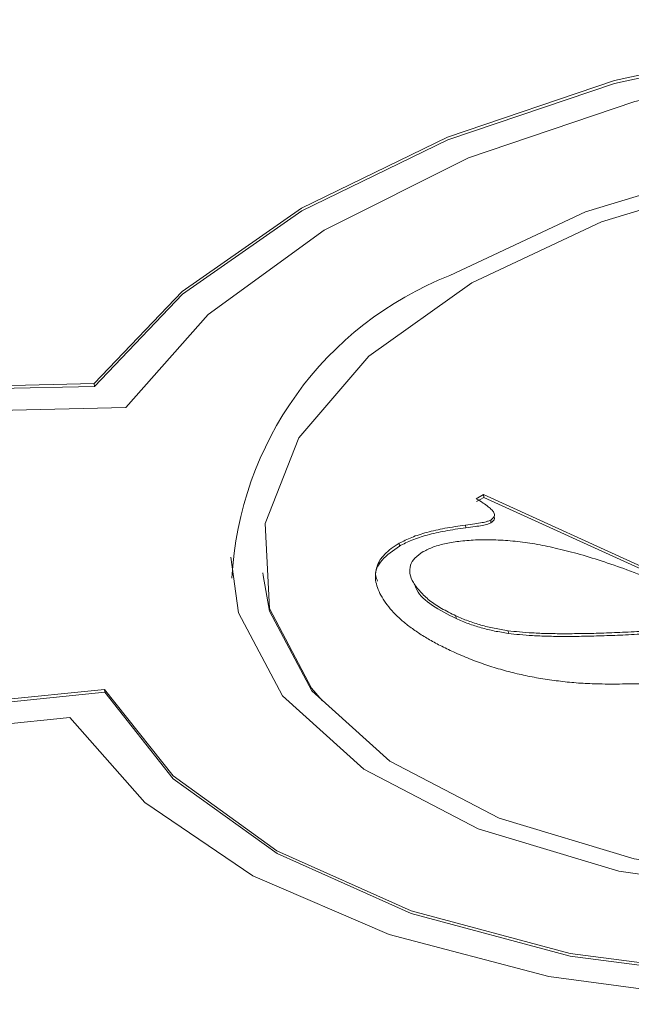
# Model space of a CAD drawing. Header units: inches. Extents: x 0.6 to 16.3, y 0.2 to 11.5.
# Tile 45 of 53: x 13.985 to 14.0816, y 8.5138 to 8.6691. Entities that reach past the tile are written whole.
import ezdxf

# ---------------------------------------------------------------- set-up
doc = ezdxf.new("R2010")
doc.units = ezdxf.units.IN
doc.header["$MEASUREMENT"] = 0

msp = doc.modelspace()

# ---------------------------------------------------------------- linework, layer by layer
at = {"color": 7, "linetype": 'Continuous', "lineweight": 15}
for p, q in [((13.87508493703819, 8.608861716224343), (13.99681650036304, 8.611727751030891)), ((13.87512189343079, 8.60843434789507), (13.99685345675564, 8.611300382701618)), ((13.99685345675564, 8.611300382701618), (13.99681650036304, 8.611727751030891)), ((13.88193770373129, 8.605147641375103), (14.00180750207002, 8.60796984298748)), ((14.05711339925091, 8.593568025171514), (14.0582483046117, 8.594223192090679)), ((14.05715035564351, 8.593140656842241), (14.05828526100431, 8.593795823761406)), ((14.0582483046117, 8.594223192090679), (14.08646551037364, 8.581358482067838)), ((14.05828526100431, 8.593795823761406), (14.0582483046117, 8.594223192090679)), ((14.05828526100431, 8.593795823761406), (14.08606818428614, 8.58112911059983)), ((14.05943076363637, 8.589792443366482), (14.05939380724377, 8.590219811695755)), ((14.05544882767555, 8.588987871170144), (14.05541187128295, 8.589415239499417)), ((14.04498558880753, 8.586118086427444), (14.04494863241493, 8.586545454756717)), ((14.02341933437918, 8.58188053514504), (14.02345629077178, 8.581453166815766)), ((14.02341933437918, 8.58188053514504), (14.02345629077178, 8.581453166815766)), ((14.05392313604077, 8.574677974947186), (14.05388617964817, 8.575105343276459)), ((14.06218424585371, 8.57234068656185), (14.0621472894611, 8.572768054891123)), ((13.87348648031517, 8.55076574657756), (13.99842115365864, 8.56350533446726)), ((13.87352343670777, 8.550338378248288), (13.99845811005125, 8.563077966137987)), ((13.99845811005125, 8.563077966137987), (13.99842115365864, 8.56350533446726)), ((13.86532507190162, 8.546058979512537), (13.99296140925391, 8.559074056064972))]:
    msp.add_line(p, q, dxfattribs=at)
at = {"color": 7, "linetype": 'Continuous', "lineweight": 15, "flags": 128}
for points in [[(14.19523303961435, 8.666216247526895), (14.1668438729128, 8.669125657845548), (14.13720927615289, 8.668953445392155), (14.10750680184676, 8.665706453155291), (14.07891669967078, 8.659513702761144), (14.05257501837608, 8.650621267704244), (14.02952846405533, 8.639382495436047), (14.0106928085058, 8.626243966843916), (13.99681650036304, 8.611727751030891)], [(14.19523303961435, 8.666216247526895), (14.1668438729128, 8.669125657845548), (14.13720927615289, 8.668953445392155), (14.10750680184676, 8.665706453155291), (14.07891669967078, 8.659513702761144), (14.05257501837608, 8.650621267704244), (14.02952846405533, 8.639382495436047), (14.0106928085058, 8.626243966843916), (13.99681650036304, 8.611727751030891)], [(14.28498029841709, 8.60406828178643), (14.28317660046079, 8.612964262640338), (14.27546684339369, 8.627355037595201), (14.2621969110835, 8.640306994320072), (14.2438940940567, 8.651305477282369), (14.22128566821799, 8.659913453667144), (14.19526999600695, 8.665788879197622), (14.1668808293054, 8.668698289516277), (14.13724623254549, 8.668526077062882), (14.10754375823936, 8.665279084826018), (14.07895365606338, 8.659086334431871), (14.05261197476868, 8.65019389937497), (14.02956542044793, 8.638955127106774), (14.0107297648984, 8.625816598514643), (13.99685345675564, 8.611300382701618)], [(14.28498029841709, 8.60406828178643), (14.28317660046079, 8.612964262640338), (14.27546684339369, 8.627355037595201), (14.2621969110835, 8.640306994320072), (14.2438940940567, 8.651305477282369), (14.22128566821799, 8.659913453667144), (14.19526999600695, 8.665788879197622), (14.1668808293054, 8.668698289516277), (14.13724623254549, 8.668526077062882), (14.10754375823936, 8.665279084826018), (14.07895365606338, 8.659086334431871), (14.05261197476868, 8.65019389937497), (14.02956542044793, 8.638955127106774), (14.0107297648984, 8.625816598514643), (13.99685345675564, 8.611300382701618)], [(14.19798153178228, 8.66147887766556), (14.16999925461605, 8.664981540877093), (14.14050096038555, 8.66525826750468), (14.11078294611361, 8.662296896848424), (14.08215116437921, 8.65622756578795), (14.0558638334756, 8.647316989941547), (14.03307614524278, 8.635956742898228), (14.01478950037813, 8.622646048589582), (14.00180750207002, 8.60796984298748)], [(14.19798153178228, 8.66147887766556), (14.16999925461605, 8.664981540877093), (14.14050096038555, 8.66525826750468), (14.11078294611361, 8.662296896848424), (14.08215116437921, 8.65622756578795), (14.0558638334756, 8.647316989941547), (14.03307614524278, 8.635956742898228), (14.01478950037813, 8.622646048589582), (14.00180750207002, 8.60796984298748)], [(14.25253192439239, 8.601262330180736), (14.24873975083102, 8.613833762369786), (14.23877006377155, 8.626269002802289), (14.22323510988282, 8.636810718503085), (14.20297238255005, 8.644890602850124), (14.17907425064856, 8.650073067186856), (14.15282906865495, 8.652078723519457), (14.12565172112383, 8.650799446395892), (14.09900734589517, 8.646304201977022), (14.07433234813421, 8.638835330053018), (14.05295696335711, 8.628795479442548)], [(14.25253192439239, 8.601262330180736), (14.24873975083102, 8.613833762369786), (14.23877006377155, 8.626269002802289), (14.22323510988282, 8.636810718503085), (14.20297238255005, 8.644890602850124), (14.17907425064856, 8.650073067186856), (14.15282906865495, 8.652078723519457), (14.12565172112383, 8.650799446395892), (14.09900734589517, 8.646304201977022), (14.07433234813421, 8.638835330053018), (14.05295696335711, 8.628795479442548)], [(14.24186626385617, 8.579893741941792), (14.24531278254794, 8.586672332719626), (14.2476544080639, 8.60022361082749), (14.24394981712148, 8.613308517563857), (14.23439872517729, 8.625221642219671), (14.21951603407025, 8.635320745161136), (14.20010407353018, 8.643061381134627), (14.17720934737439, 8.64802625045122), (14.15206611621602, 8.649947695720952), (14.1260298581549, 8.648722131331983), (14.10050419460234, 8.644415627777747), (14.07686522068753, 8.637260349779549), (14.05638731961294, 8.62764204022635)], [(14.24186626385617, 8.579893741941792), (14.24531278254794, 8.586672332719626), (14.2476544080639, 8.60022361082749), (14.24394981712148, 8.613308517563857), (14.23439872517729, 8.625221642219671), (14.21951603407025, 8.635320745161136), (14.20010407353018, 8.643061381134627), (14.17720934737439, 8.64802625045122), (14.15206611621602, 8.649947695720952), (14.1260298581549, 8.648722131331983), (14.10050419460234, 8.644415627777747), (14.07686522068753, 8.637260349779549), (14.05638731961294, 8.62764204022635)], [(14.05638731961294, 8.62764204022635), (14.04017446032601, 8.616079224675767), (14.02910068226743, 8.603195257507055), (14.02376297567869, 8.589684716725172), (14.0244490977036, 8.576275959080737), (14.0311220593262, 8.563691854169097), (14.03278075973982, 8.561739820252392)], [(14.05638731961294, 8.62764204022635), (14.04017446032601, 8.616079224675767), (14.02910068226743, 8.603195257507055), (14.02376297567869, 8.589684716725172), (14.0244490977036, 8.576275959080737), (14.0311220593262, 8.563691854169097), (14.03278075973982, 8.561739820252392)], [(14.01839259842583, 8.584366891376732), (14.019582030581, 8.575605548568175), (14.02654744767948, 8.562469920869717), (14.0393865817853, 8.550903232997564), (14.05740727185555, 8.541529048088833), (14.07963801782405, 8.53485273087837), (14.10488035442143, 8.531234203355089), (14.13177346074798, 8.530868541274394), (14.15886752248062, 8.5337754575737), (14.18470189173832, 8.539798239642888), (14.2078838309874, 8.548612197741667), (14.22716359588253, 8.559742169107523), (14.24150180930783, 8.572588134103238), (14.25012549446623, 8.58645756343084), (14.2525697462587, 8.60060275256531), (14.25209503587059, 8.604648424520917)], [(14.01839259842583, 8.584366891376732), (14.019582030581, 8.575605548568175), (14.02654744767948, 8.562469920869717), (14.0393865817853, 8.550903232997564), (14.05740727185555, 8.541529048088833), (14.07963801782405, 8.53485273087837), (14.10488035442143, 8.531234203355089), (14.13177346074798, 8.530868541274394), (14.15886752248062, 8.5337754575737), (14.18470189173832, 8.539798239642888), (14.2078838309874, 8.548612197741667), (14.22716359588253, 8.559742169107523), (14.24150180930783, 8.572588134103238), (14.25012549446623, 8.58645756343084), (14.2525697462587, 8.60060275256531), (14.25209503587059, 8.604648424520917)], [(13.99845811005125, 8.563077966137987), (14.00928281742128, 8.549427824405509), (14.02565578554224, 8.537610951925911), (14.04685750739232, 8.528146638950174), (14.07195627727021, 8.521450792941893), (14.09984913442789, 8.517817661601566), (14.12931033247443, 8.51740690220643), (14.15904520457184, 8.520236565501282), (14.18774705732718, 8.526182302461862), (14.21415459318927, 8.534982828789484), (14.23710733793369, 8.546251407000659), (14.25559663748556, 8.559492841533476), (14.26880998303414, 8.574125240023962), (14.27616671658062, 8.589505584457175), (14.27750818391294, 8.60342213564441)], [(13.99845811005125, 8.563077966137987), (14.00928281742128, 8.549427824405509), (14.02565578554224, 8.537610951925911), (14.04685750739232, 8.528146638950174), (14.07195627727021, 8.521450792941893), (14.09984913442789, 8.517817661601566), (14.12931033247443, 8.51740690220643), (14.15904520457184, 8.520236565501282), (14.18774705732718, 8.526182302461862), (14.21415459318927, 8.534982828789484), (14.23710733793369, 8.546251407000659), (14.25559663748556, 8.559492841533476), (14.26880998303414, 8.574125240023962), (14.27616671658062, 8.589505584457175), (14.27750818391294, 8.60342213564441)], [(14.02345629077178, 8.581453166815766), (14.0244860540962, 8.575848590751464), (14.0311590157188, 8.563264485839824), (14.04345907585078, 8.552183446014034), (14.06072313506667, 8.543202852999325), (14.08202048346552, 8.53680685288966), (14.10620297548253, 8.533340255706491), (14.13196692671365, 8.53298994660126), (14.15792339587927, 8.535774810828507), (14.18267306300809, 8.541544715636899), (14.20488166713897, 8.549988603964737), (14.22335193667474, 8.560651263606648), (14.23708813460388, 8.572957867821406), (14.24534973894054, 8.586244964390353), (14.2476913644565, 8.599796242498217), (14.24761972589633, 8.600837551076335)], [(14.02345629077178, 8.581453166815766), (14.0244860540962, 8.575848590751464), (14.0311590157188, 8.563264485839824), (14.04345907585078, 8.552183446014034), (14.06072313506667, 8.543202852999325), (14.08202048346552, 8.53680685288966), (14.10620297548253, 8.533340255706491), (14.13196692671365, 8.53298994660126), (14.15792339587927, 8.535774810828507), (14.18267306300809, 8.541544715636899), (14.20488166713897, 8.549988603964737), (14.22335193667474, 8.560651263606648), (14.23708813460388, 8.572957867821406), (14.24534973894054, 8.586244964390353), (14.2476913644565, 8.599796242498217), (14.24761972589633, 8.600837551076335)], [(13.99842115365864, 8.56350533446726), (14.00924586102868, 8.549855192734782), (14.02561882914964, 8.538038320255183), (14.04682055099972, 8.528574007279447), (14.0719193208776, 8.521878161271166), (14.09981217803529, 8.518245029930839), (14.12927337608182, 8.517834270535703), (14.15900824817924, 8.520663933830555), (14.18771010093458, 8.526609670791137)], [(13.99842115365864, 8.56350533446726), (14.00924586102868, 8.549855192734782), (14.02561882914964, 8.538038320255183), (14.04682055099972, 8.528574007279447), (14.0719193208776, 8.521878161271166), (14.09981217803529, 8.518245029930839), (14.12927337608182, 8.517834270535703), (14.15900824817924, 8.520663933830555), (14.18771010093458, 8.526609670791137)], [(13.99296140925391, 8.559074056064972), (14.00479470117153, 8.545686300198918), (14.02182170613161, 8.534121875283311), (14.04336584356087, 8.524840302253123), (14.06857104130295, 8.518210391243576), (14.09643575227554, 8.514495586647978), (14.12585275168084, 8.513843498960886), (14.15565313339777, 8.516280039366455), (14.1846527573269, 8.521708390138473)], [(13.99296140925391, 8.559074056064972), (14.00479470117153, 8.545686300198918), (14.02182170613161, 8.534121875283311), (14.04336584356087, 8.524840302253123), (14.06857104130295, 8.518210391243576), (14.09643575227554, 8.514495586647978), (14.12585275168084, 8.513843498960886), (14.15565313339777, 8.516280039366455), (14.1846527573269, 8.521708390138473)]]:
    msp.add_lwpolyline(points, dxfattribs=at)
at = {"color": 7, "linetype": 'Continuous', "lineweight": 15}
msp.add_arc((14.07276334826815, 8.57824676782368), 0.05429056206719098, 111.3966212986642, 177.0631195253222, dxfattribs=at)
for points, knots in [([(14.05939380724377, 8.590219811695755), (14.0596212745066, 8.59040050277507), (14.06010154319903, 8.590782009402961), (14.05995788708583, 8.591379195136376), (14.05953754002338, 8.591877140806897), (14.05896561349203, 8.592368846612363), (14.05813276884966, 8.592943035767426), (14.0574762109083, 8.593345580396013), (14.05711339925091, 8.593568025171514)], [0, 0, 0, 0, 0.1487727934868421, 0.3141151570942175, 0.4273753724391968, 0.5792606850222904, 0.767500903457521, 1, 1, 1, 1]), ([(14.05939380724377, 8.590219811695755), (14.0596212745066, 8.59040050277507), (14.06010154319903, 8.590782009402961), (14.05995788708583, 8.591379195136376), (14.05953754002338, 8.591877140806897), (14.05896561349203, 8.592368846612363), (14.05813276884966, 8.592943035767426), (14.0574762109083, 8.593345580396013), (14.05711339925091, 8.593568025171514)], [0, 0, 0, 0, 0.1487727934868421, 0.3141151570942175, 0.4273753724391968, 0.5792606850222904, 0.767500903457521, 1, 1, 1, 1]), ([(14.05541187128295, 8.589415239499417), (14.05590289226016, 8.58947511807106), (14.05678959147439, 8.589583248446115), (14.05794888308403, 8.589779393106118), (14.05881915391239, 8.58997050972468), (14.05922683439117, 8.590147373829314), (14.05939380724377, 8.590219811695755)], [0, 0, 0, 0, 0.3550045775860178, 0.6410770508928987, 0.8529966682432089, 1, 1, 1, 1]), ([(14.05541187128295, 8.589415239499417), (14.05590289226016, 8.58947511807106), (14.05678959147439, 8.589583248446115), (14.05794888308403, 8.589779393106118), (14.05881915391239, 8.58997050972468), (14.05922683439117, 8.590147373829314), (14.05939380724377, 8.590219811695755)], [0, 0, 0, 0, 0.3550045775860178, 0.6410770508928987, 0.8529966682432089, 1, 1, 1, 1]), ([(14.05943076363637, 8.589792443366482), (14.05963378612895, 8.589942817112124), (14.0599925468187, 8.590208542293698), (14.05999639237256, 8.590511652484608), (14.05999806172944, 8.59064323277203)], [0, 0, 0, 0, 0.5658994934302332, 1, 1, 1, 1]), ([(14.05943076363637, 8.589792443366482), (14.05963378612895, 8.589942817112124), (14.0599925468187, 8.590208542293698), (14.05999639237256, 8.590511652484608), (14.05999806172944, 8.59064323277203)], [0, 0, 0, 0, 0.5658994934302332, 1, 1, 1, 1]), ([(14.04494863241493, 8.586545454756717), (14.04558395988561, 8.586871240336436), (14.04690232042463, 8.587547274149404), (14.04937957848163, 8.5883218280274), (14.05224006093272, 8.588974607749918), (14.05431381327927, 8.589262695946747), (14.05541187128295, 8.589415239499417)], [0, 0, 0, 0, 0.2188395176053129, 0.4541113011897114, 0.7109503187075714, 1, 1, 1, 1]), ([(14.04494863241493, 8.586545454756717), (14.04558395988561, 8.586871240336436), (14.04690232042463, 8.587547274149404), (14.04937957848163, 8.5883218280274), (14.05224006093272, 8.588974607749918), (14.05431381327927, 8.589262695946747), (14.05541187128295, 8.589415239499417)], [0, 0, 0, 0, 0.2188395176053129, 0.4541113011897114, 0.7109503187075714, 1, 1, 1, 1]), ([(14.04498558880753, 8.586118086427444), (14.04562091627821, 8.586443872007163), (14.04693927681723, 8.587119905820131), (14.04941653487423, 8.587894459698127), (14.05227701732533, 8.588547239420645), (14.05435076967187, 8.588835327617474), (14.05544882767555, 8.588987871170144)], [0, 0, 0, 0, 0.2188395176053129, 0.4541113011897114, 0.7109503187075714, 1, 1, 1, 1]), ([(14.04498558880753, 8.586118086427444), (14.04562091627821, 8.586443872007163), (14.04693927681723, 8.587119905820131), (14.04941653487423, 8.587894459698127), (14.05227701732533, 8.588547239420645), (14.05435076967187, 8.588835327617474), (14.05544882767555, 8.588987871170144)], [0, 0, 0, 0, 0.2188395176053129, 0.4541113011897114, 0.7109503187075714, 1, 1, 1, 1]), ([(14.05544882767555, 8.588987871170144), (14.05593984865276, 8.589047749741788), (14.056826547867, 8.589155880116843), (14.05798583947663, 8.589352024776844), (14.05885611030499, 8.589543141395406), (14.05926379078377, 8.589720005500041), (14.05943076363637, 8.589792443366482)], [0, 0, 0, 0, 0.3550045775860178, 0.6410770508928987, 0.8529966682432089, 1, 1, 1, 1]), ([(14.05544882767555, 8.588987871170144), (14.05593984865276, 8.589047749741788), (14.056826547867, 8.589155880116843), (14.05798583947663, 8.589352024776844), (14.05885611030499, 8.589543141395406), (14.05926379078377, 8.589720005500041), (14.05943076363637, 8.589792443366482)], [0, 0, 0, 0, 0.3550045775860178, 0.6410770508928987, 0.8529966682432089, 1, 1, 1, 1]), ([(14.08533060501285, 8.580703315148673), (14.0838641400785, 8.581266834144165), (14.08108412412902, 8.582335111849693), (14.07698551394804, 8.583752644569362), (14.07320789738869, 8.584901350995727), (14.06972061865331, 8.585793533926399), (14.06646368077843, 8.586461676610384), (14.06331515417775, 8.586876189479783), (14.06029024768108, 8.587117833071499), (14.05739589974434, 8.587120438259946), (14.05474339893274, 8.586936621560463), (14.0523789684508, 8.586582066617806), (14.05033424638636, 8.58602584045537), (14.04926152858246, 8.585494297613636), (14.0487425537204, 8.585237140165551)], [0, 0, 0, 0, 0.1389164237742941, 0.2633474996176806, 0.3742152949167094, 0.47061507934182, 0.5566714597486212, 0.6365352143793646, 0.7111517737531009, 0.7808703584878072, 0.844602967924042, 0.9003883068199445, 0.9518084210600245, 1, 1, 1, 1]), ([(14.08533060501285, 8.580703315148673), (14.0838641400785, 8.581266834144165), (14.08108412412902, 8.582335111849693), (14.07698551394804, 8.583752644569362), (14.07320789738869, 8.584901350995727), (14.06972061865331, 8.585793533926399), (14.06646368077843, 8.586461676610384), (14.06331515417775, 8.586876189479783), (14.06029024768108, 8.587117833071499), (14.05739589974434, 8.587120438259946), (14.05474339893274, 8.586936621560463), (14.0523789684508, 8.586582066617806), (14.05033424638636, 8.58602584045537), (14.04926152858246, 8.585494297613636), (14.0487425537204, 8.585237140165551)], [0, 0, 0, 0, 0.1389164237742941, 0.2633474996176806, 0.3742152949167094, 0.47061507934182, 0.5566714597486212, 0.6365352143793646, 0.7111517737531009, 0.7808703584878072, 0.844602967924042, 0.9003883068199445, 0.9518084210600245, 1, 1, 1, 1]), ([(14.0415376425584, 8.580564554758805), (14.04141735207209, 8.580837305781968), (14.04094780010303, 8.581901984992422), (14.04196981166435, 8.583977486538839), (14.04398058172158, 8.585404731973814), (14.04498558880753, 8.586118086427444)], [0, 0, 0, 0, 0.1469554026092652, 0.573638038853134, 1, 1, 1, 1]), ([(14.0415376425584, 8.580564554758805), (14.04141735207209, 8.580837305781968), (14.04094780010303, 8.581901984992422), (14.04196981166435, 8.583977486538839), (14.04398058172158, 8.585404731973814), (14.04498558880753, 8.586118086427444)], [0, 0, 0, 0, 0.1469554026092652, 0.573638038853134, 1, 1, 1, 1]), ([(14.05350237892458, 8.569417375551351), (14.05279286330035, 8.569749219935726), (14.05140063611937, 8.57040037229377), (14.04951648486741, 8.571453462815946), (14.04779978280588, 8.572525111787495), (14.04626852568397, 8.573625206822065), (14.04491414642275, 8.574752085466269), (14.04377705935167, 8.575918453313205), (14.04279923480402, 8.577112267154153), (14.04203506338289, 8.578329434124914), (14.04149561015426, 8.579536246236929), (14.04117774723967, 8.580699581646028), (14.04116613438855, 8.58181337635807), (14.0414045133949, 8.582870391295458), (14.0418531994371, 8.58387899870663), (14.04261334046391, 8.584834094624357), (14.04365695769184, 8.585728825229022), (14.04451522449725, 8.586271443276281), (14.04494863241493, 8.586545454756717)], [0, 0, 0, 0, 0.07876245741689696, 0.1545494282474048, 0.2282069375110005, 0.2999740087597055, 0.3694855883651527, 0.4378643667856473, 0.5052367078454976, 0.5722090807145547, 0.6363118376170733, 0.6956920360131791, 0.7509141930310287, 0.8028236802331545, 0.8526324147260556, 0.9012905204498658, 0.9501536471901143, 1, 1, 1, 1]), ([(14.05350237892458, 8.569417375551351), (14.05279286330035, 8.569749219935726), (14.05140063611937, 8.57040037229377), (14.04951648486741, 8.571453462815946), (14.04779978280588, 8.572525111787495), (14.04626852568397, 8.573625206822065), (14.04491414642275, 8.574752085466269), (14.04377705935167, 8.575918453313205), (14.04279923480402, 8.577112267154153), (14.04203506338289, 8.578329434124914), (14.04149561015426, 8.579536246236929), (14.04117774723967, 8.580699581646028), (14.04116613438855, 8.58181337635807), (14.0414045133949, 8.582870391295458), (14.0418531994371, 8.58387899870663), (14.04261334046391, 8.584834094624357), (14.04365695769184, 8.585728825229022), (14.04451522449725, 8.586271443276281), (14.04494863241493, 8.586545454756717)], [0, 0, 0, 0, 0.07876245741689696, 0.1545494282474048, 0.2282069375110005, 0.2999740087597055, 0.3694855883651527, 0.4378643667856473, 0.5052367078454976, 0.5722090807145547, 0.6363118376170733, 0.6956920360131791, 0.7509141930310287, 0.8028236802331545, 0.8526324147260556, 0.9012905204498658, 0.9501536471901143, 1, 1, 1, 1]), ([(14.0487425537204, 8.585237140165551), (14.04826049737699, 8.58490981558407), (14.04729212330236, 8.584252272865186), (14.04661720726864, 8.583030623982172), (14.04653939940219, 8.581702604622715), (14.04714975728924, 8.580297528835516), (14.04823574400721, 8.578883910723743), (14.04969582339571, 8.577504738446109), (14.05160309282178, 8.576237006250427), (14.05311501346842, 8.575487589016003), (14.05388617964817, 8.575105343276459)], [0, 0, 0, 0, 0.0975584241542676, 0.19597926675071, 0.3052066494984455, 0.4315278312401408, 0.5687121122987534, 0.7075682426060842, 0.850843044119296, 1, 1, 1, 1]), ([(14.0487425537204, 8.585237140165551), (14.04826049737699, 8.58490981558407), (14.04729212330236, 8.584252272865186), (14.04661720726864, 8.583030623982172), (14.04653939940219, 8.581702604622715), (14.04714975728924, 8.580297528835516), (14.04823574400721, 8.578883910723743), (14.04969582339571, 8.577504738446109), (14.05160309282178, 8.576237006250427), (14.05311501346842, 8.575487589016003), (14.05388617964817, 8.575105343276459)], [0, 0, 0, 0, 0.0975584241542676, 0.19597926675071, 0.3052066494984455, 0.4315278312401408, 0.5687121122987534, 0.7075682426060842, 0.850843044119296, 1, 1, 1, 1]), ([(14.04736671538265, 8.580129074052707), (14.04747104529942, 8.579811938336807), (14.04819955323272, 8.577597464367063), (14.05128206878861, 8.576025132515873), (14.05392313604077, 8.574677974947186)], [0, 0, 0, 0, 0.1432104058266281, 0.9999999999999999, 0.9999999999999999, 0.9999999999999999, 0.9999999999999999]), ([(14.04736671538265, 8.580129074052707), (14.04747104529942, 8.579811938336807), (14.04819955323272, 8.577597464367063), (14.05128206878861, 8.576025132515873), (14.05392313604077, 8.574677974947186)], [0, 0, 0, 0, 0.1432104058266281, 0.9999999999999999, 0.9999999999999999, 0.9999999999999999, 0.9999999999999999]), ([(14.05388617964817, 8.575105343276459), (14.05452025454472, 8.574832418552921), (14.05576427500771, 8.57429695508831), (14.05781620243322, 8.573653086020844), (14.0599162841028, 8.573116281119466), (14.06140817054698, 8.572883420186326), (14.0621472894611, 8.572768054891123)], [0, 0, 0, 0, 0.2625149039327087, 0.5150399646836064, 0.7597383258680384, 1, 1, 1, 1]), ([(14.05388617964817, 8.575105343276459), (14.05452025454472, 8.574832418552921), (14.05576427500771, 8.57429695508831), (14.05781620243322, 8.573653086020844), (14.0599162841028, 8.573116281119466), (14.06140817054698, 8.572883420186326), (14.0621472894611, 8.572768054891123)], [0, 0, 0, 0, 0.2625149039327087, 0.5150399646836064, 0.7597383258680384, 1, 1, 1, 1]), ([(14.05392313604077, 8.574677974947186), (14.05455721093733, 8.574405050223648), (14.05580123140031, 8.573869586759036), (14.05785315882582, 8.573225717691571), (14.0599532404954, 8.572688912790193), (14.06144512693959, 8.572456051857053), (14.06218424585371, 8.57234068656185)], [0, 0, 0, 0, 0.2625149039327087, 0.5150399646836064, 0.7597383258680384, 1, 1, 1, 1]), ([(14.05392313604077, 8.574677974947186), (14.05455721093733, 8.574405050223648), (14.05580123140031, 8.573869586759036), (14.05785315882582, 8.573225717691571), (14.0599532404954, 8.572688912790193), (14.06144512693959, 8.572456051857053), (14.06218424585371, 8.57234068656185)], [0, 0, 0, 0, 0.2625149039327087, 0.5150399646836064, 0.7597383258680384, 1, 1, 1, 1]), ([(14.0621472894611, 8.572768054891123), (14.06273318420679, 8.572695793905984), (14.06398371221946, 8.572541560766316), (14.06604221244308, 8.572411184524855), (14.06835164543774, 8.572295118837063), (14.07094059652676, 8.572295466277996), (14.07378267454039, 8.57229342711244), (14.07689884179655, 8.572379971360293), (14.08028222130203, 8.572502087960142), (14.0826238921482, 8.57263183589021), (14.08383842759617, 8.572699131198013)], [0, 0, 0, 0, 0.0850218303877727, 0.1814697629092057, 0.2891364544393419, 0.4077586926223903, 0.5373653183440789, 0.68022763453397, 0.8341462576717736, 1, 1, 1, 1]), ([(14.0621472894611, 8.572768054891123), (14.06273318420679, 8.572695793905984), (14.06398371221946, 8.572541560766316), (14.06604221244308, 8.572411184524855), (14.06835164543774, 8.572295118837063), (14.07094059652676, 8.572295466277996), (14.07378267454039, 8.57229342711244), (14.07689884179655, 8.572379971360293), (14.08028222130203, 8.572502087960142), (14.0826238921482, 8.57263183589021), (14.08383842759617, 8.572699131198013)], [0, 0, 0, 0, 0.0850218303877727, 0.1814697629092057, 0.2891364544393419, 0.4077586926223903, 0.5373653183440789, 0.68022763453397, 0.8341462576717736, 1, 1, 1, 1]), ([(14.06218424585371, 8.57234068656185), (14.06277014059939, 8.572268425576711), (14.06402066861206, 8.572114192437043), (14.06607916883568, 8.571983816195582), (14.06838860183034, 8.57186775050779), (14.07097755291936, 8.571868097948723), (14.07381963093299, 8.571866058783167), (14.07693579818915, 8.57195260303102), (14.08031917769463, 8.57207471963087), (14.0826608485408, 8.572204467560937), (14.08387538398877, 8.57227176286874)], [0, 0, 0, 0, 0.0850218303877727, 0.1814697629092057, 0.2891364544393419, 0.4077586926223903, 0.5373653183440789, 0.68022763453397, 0.8341462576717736, 1, 1, 1, 1]), ([(14.06218424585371, 8.57234068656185), (14.06277014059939, 8.572268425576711), (14.06402066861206, 8.572114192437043), (14.06607916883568, 8.571983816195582), (14.06838860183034, 8.57186775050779), (14.07097755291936, 8.571868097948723), (14.07381963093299, 8.571866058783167), (14.07693579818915, 8.57195260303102), (14.08031917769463, 8.57207471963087), (14.0826608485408, 8.572204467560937), (14.08387538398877, 8.57227176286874)], [0, 0, 0, 0, 0.0850218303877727, 0.1814697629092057, 0.2891364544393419, 0.4077586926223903, 0.5373653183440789, 0.68022763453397, 0.8341462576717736, 1, 1, 1, 1]), ([(14.10710012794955, 8.565446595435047), (14.1067939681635, 8.565447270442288), (14.10609484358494, 8.565448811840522), (14.10490218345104, 8.56541338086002), (14.10345300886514, 8.565372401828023), (14.10173689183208, 8.565296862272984), (14.09976893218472, 8.565218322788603), (14.0975338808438, 8.565086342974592), (14.09504110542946, 8.564967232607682), (14.09235892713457, 8.564816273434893), (14.08963422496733, 8.5646516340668), (14.08701852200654, 8.564556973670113), (14.08457740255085, 8.564453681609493), (14.08231769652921, 8.564380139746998), (14.08024694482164, 8.564364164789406), (14.07834770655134, 8.564329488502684), (14.07663902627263, 8.56437342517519), (14.07458355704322, 8.564416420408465), (14.07216654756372, 8.5645802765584), (14.06935612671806, 8.564911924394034), (14.06657370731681, 8.565330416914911), (14.06385946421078, 8.565893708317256), (14.06118853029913, 8.566573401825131), (14.05857379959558, 8.567391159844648), (14.05596826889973, 8.568326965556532), (14.05433710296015, 8.569048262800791), (14.05350237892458, 8.569417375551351)], [0, 0, 0, 0, 0.0161476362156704, 0.03687358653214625, 0.06252423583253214, 0.09216446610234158, 0.1267367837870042, 0.1656107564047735, 0.2091169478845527, 0.2572445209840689, 0.3059890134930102, 0.3516822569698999, 0.3942933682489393, 0.4338564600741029, 0.4701083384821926, 0.5032901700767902, 0.5335688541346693, 0.5608030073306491, 0.6122783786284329, 0.663787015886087, 0.7166091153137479, 0.7697276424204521, 0.8240104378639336, 0.8805986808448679, 0.9388982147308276, 0.9999999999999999, 0.9999999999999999, 0.9999999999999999, 0.9999999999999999]), ([(14.10710012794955, 8.565446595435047), (14.1067939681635, 8.565447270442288), (14.10609484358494, 8.565448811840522), (14.10490218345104, 8.56541338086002), (14.10345300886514, 8.565372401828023), (14.10173689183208, 8.565296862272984), (14.09976893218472, 8.565218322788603), (14.0975338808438, 8.565086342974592), (14.09504110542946, 8.564967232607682), (14.09235892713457, 8.564816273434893), (14.08963422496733, 8.5646516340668), (14.08701852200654, 8.564556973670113), (14.08457740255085, 8.564453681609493), (14.08231769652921, 8.564380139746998), (14.08024694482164, 8.564364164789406), (14.07834770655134, 8.564329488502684), (14.07663902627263, 8.56437342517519), (14.07458355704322, 8.564416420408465), (14.07216654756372, 8.5645802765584), (14.06935612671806, 8.564911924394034), (14.06657370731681, 8.565330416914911), (14.06385946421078, 8.565893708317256), (14.06118853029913, 8.566573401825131), (14.05857379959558, 8.567391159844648), (14.05596826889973, 8.568326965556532), (14.05433710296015, 8.569048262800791), (14.05350237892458, 8.569417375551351)], [0, 0, 0, 0, 0.0161476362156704, 0.03687358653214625, 0.06252423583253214, 0.09216446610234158, 0.1267367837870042, 0.1656107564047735, 0.2091169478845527, 0.2572445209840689, 0.3059890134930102, 0.3516822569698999, 0.3942933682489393, 0.4338564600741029, 0.4701083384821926, 0.5032901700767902, 0.5335688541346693, 0.5608030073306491, 0.6122783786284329, 0.663787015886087, 0.7166091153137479, 0.7697276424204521, 0.8240104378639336, 0.8805986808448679, 0.9388982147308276, 0.9999999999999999, 0.9999999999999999, 0.9999999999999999, 0.9999999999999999])]:
    msp.add_open_spline(points, degree=3, knots=knots, dxfattribs=at)

doc.saveas('drawing.dxf')
